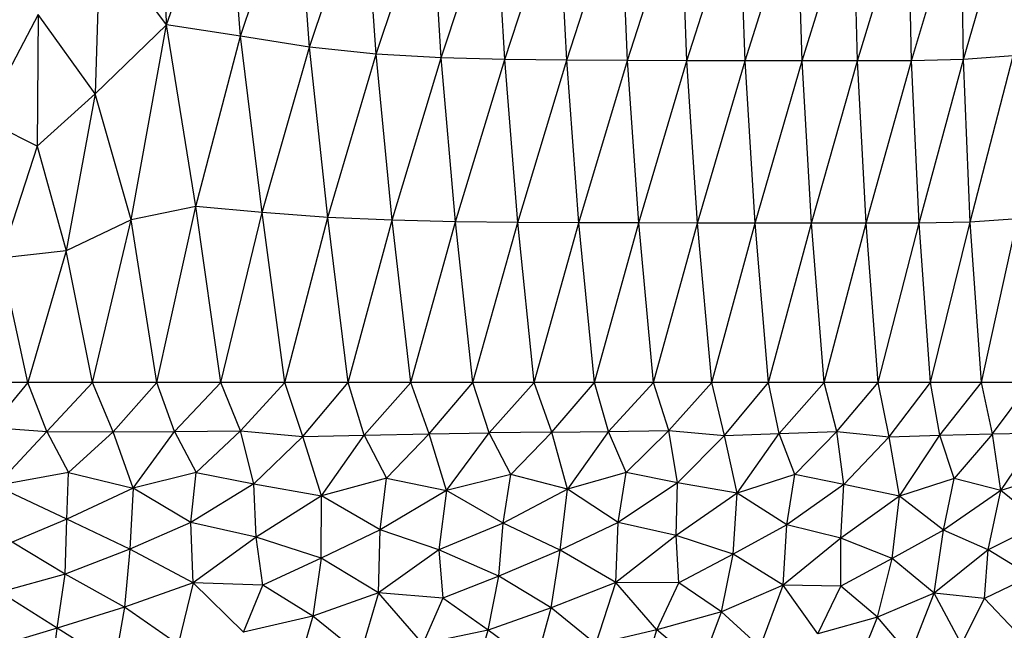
# Paper-space layout '_Izquierda' of a CAD drawing. Header units: millimetres. Extents: x -200 to 200, y -209 to 424.
# Tile 9 of 31: x -1 to 66, y -153 to -112. Entities that reach past the tile are written whole.
import ezdxf

# ---------------------------------------------------------------- set-up
doc = ezdxf.new("R2010")
doc.units = ezdxf.units.MM

psp = doc.layouts.new('_Izquierda')

# ---------------------------------------------------------------- linework, layer by layer
at = {"color": 7, "linetype": 'Continuous', "lineweight": 25}
for p, q in [((9.401, -111.907), (8.989, -98.668)), ((9.401, -111.907), (13.474, -100.176)), ((14.413, -112.671), (13.474, -100.176)), ((14.413, -112.671), (18.17, -101.443)), ((19.099, -113.412), (18.17, -101.443)), ((19.099, -113.412), (22.795, -102.295)), ((23.626, -113.882), (22.795, -102.295)), ((23.626, -113.882), (27.308, -102.765)), ((28.035, -114.128), (27.308, -102.765)), ((28.035, -114.128), (31.705, -102.985)), ((32.34, -114.241), (31.705, -102.985)), ((32.34, -114.241), (35.992, -103.079)), ((36.55, -114.293), (35.992, -103.079)), ((36.55, -114.293), (40.178, -103.12)), ((40.671, -114.319), (40.178, -103.12)), ((40.671, -114.319), (44.268, -103.14)), ((44.707, -114.333), (44.268, -103.14)), ((44.707, -114.333), (48.266, -103.151)), ((48.657, -114.341), (48.266, -103.151)), ((48.657, -114.341), (52.172, -103.158)), ((52.518, -114.346), (52.172, -103.158)), ((52.518, -114.346), (55.983, -103.159)), ((56.283, -114.345), (55.983, -103.159)), ((56.283, -114.345), (59.691, -103.143)), ((59.939, -114.328), (59.691, -103.143)), ((59.939, -114.328), (63.285, -103.085)), ((63.465, -114.255), (63.285, -103.085)), ((63.465, -114.255), (66.752, -102.911)), ((4.907, -105.801), (4.545, -116.584)), ((9.401, -111.907), (4.907, -105.801)), ((0.696, -111.19), (-3.041, -118.273)), ((0.696, -111.19), (0.626, -120.117)), ((4.545, -116.584), (0.696, -111.19)), ((9.401, -111.907), (4.545, -116.584)), ((7.008, -125.104), (9.401, -111.907)), ((14.413, -112.671), (9.401, -111.907)), ((11.39, -124.209), (9.401, -111.907)), ((11.39, -124.209), (14.413, -112.671)), ((19.099, -113.412), (14.413, -112.671)), ((15.881, -124.612), (14.413, -112.671)), ((15.881, -124.612), (19.099, -113.412)), ((23.626, -113.882), (19.099, -113.412)), ((20.332, -124.947), (19.099, -113.412)), ((20.332, -124.947), (23.626, -113.882)), ((28.035, -114.128), (23.626, -113.882)), ((24.71, -125.143), (23.626, -113.882)), ((24.71, -125.143), (28.035, -114.128)), ((32.34, -114.241), (28.035, -114.128)), ((29.008, -125.241), (28.035, -114.128)), ((66.83, -114), (63.465, -114.255)), ((63.911, -125.28), (66.83, -114)), ((29.008, -125.241), (32.34, -114.241)), ((33.228, -125.288), (32.34, -114.241)), ((36.55, -114.293), (32.34, -114.241)), ((33.228, -125.288), (36.55, -114.293)), ((37.371, -125.311), (36.55, -114.293)), ((40.671, -114.319), (36.55, -114.293)), ((37.371, -125.311), (40.671, -114.319)), ((41.438, -125.323), (40.671, -114.319)), ((44.707, -114.333), (40.671, -114.319)), ((41.438, -125.323), (44.707, -114.333)), ((45.425, -125.332), (44.707, -114.333)), ((48.657, -114.341), (44.707, -114.333)), ((45.425, -125.332), (48.657, -114.341)), ((49.329, -125.335), (48.657, -114.341)), ((52.518, -114.346), (48.657, -114.341)), ((49.329, -125.335), (52.518, -114.346)), ((56.283, -114.345), (52.518, -114.346)), ((53.144, -125.336), (52.518, -114.346)), ((53.144, -125.336), (56.283, -114.345)), ((59.939, -114.328), (56.283, -114.345)), ((56.86, -125.336), (56.283, -114.345)), ((56.86, -125.336), (59.939, -114.328)), ((63.465, -114.255), (59.939, -114.328)), ((60.461, -125.329), (59.939, -114.328)), ((60.461, -125.329), (63.465, -114.255)), ((63.911, -125.28), (63.465, -114.255)), ((4.545, -116.584), (0.626, -120.117)), ((4.545, -116.584), (2.598, -127.209)), ((7.008, -125.104), (4.545, -116.584)), ((0.626, -120.117), (-3.041, -118.273)), ((0.626, -120.117), (-1.839, -127.709)), ((0.626, -120.117), (2.598, -127.209)), ((11.39, -124.209), (7.008, -125.104)), ((8.739, -136.138), (11.39, -124.209)), ((15.881, -124.612), (11.39, -124.209)), ((13.09, -136.138), (11.39, -124.209)), ((13.09, -136.138), (15.881, -124.612)), ((20.332, -124.947), (15.881, -124.612)), ((17.417, -136.138), (15.881, -124.612)), ((7.008, -125.104), (2.598, -127.209)), ((4.371, -136.138), (7.008, -125.104)), ((8.739, -136.138), (7.008, -125.104)), ((17.417, -136.138), (20.332, -124.947)), ((24.71, -125.143), (20.332, -124.947)), ((21.713, -136.138), (20.332, -124.947)), ((21.713, -136.138), (24.71, -125.143)), ((29.008, -125.241), (24.71, -125.143)), ((25.969, -136.138), (24.71, -125.143)), ((25.969, -136.138), (29.008, -125.241)), ((33.228, -125.288), (29.008, -125.241)), ((30.177, -136.138), (29.008, -125.241)), ((30.177, -136.138), (33.228, -125.288)), ((37.371, -125.311), (33.228, -125.288)), ((34.331, -136.138), (33.228, -125.288)), ((34.331, -136.138), (37.371, -125.311)), ((41.438, -125.323), (37.371, -125.311)), ((38.421, -136.138), (37.371, -125.311)), ((38.421, -136.138), (41.438, -125.323)), ((42.442, -136.138), (41.438, -125.323)), ((45.425, -125.332), (41.438, -125.323)), ((42.442, -136.138), (45.425, -125.332)), ((46.385, -136.138), (45.425, -125.332)), ((49.329, -125.335), (45.425, -125.332)), ((46.385, -136.138), (49.329, -125.335)), ((50.243, -136.138), (49.329, -125.335)), ((53.144, -125.336), (49.329, -125.335)), ((50.243, -136.138), (53.144, -125.336)), ((54.009, -136.138), (53.144, -125.336)), ((56.86, -125.336), (53.144, -125.336)), ((54.009, -136.138), (56.86, -125.336)), ((60.461, -125.329), (56.86, -125.336)), ((57.677, -136.138), (56.86, -125.336)), ((57.677, -136.138), (60.461, -125.329)), ((63.911, -125.28), (60.461, -125.329)), ((61.239, -136.138), (60.461, -125.329)), ((61.239, -136.138), (63.911, -125.28)), ((67.136, -125.044), (63.911, -125.28)), ((64.69, -136.138), (63.911, -125.28)), ((64.69, -136.138), (67.136, -125.044)), ((2.598, -127.209), (-1.839, -127.709)), ((2.598, -127.209), (-0.004, -136.138)), ((4.371, -136.138), (2.598, -127.209)), ((-0.004, -136.138), (-1.839, -127.709)), ((102.385, -136.138), (-102.393, -136.138)), ((-0.004, -136.138), (-2.518, -139.172)), ((1.282, -139.452), (-0.004, -136.138)), ((1.282, -139.452), (4.371, -136.138)), ((5.771, -139.484), (4.371, -136.138)), ((5.771, -139.484), (8.739, -136.138)), ((9.939, -139.454), (8.739, -136.138)), ((9.939, -139.454), (13.09, -136.138)), ((14.414, -139.413), (13.09, -136.138)), ((14.414, -139.413), (17.417, -136.138)), ((18.641, -139.808), (17.417, -136.138)), ((18.641, -139.808), (21.713, -136.138)), ((22.805, -139.708), (21.713, -136.138)), ((22.805, -139.708), (25.969, -136.138)), ((27.217, -139.624), (25.969, -136.138)), ((27.217, -139.624), (30.177, -136.138)), ((31.294, -139.554), (30.177, -136.138)), ((31.294, -139.554), (34.331, -136.138)), ((35.539, -139.517), (34.331, -136.138)), ((35.539, -139.517), (38.421, -136.138)), ((39.386, -139.466), (38.421, -136.138)), ((39.386, -139.466), (42.442, -136.138)), ((43.474, -139.385), (42.442, -136.138)), ((43.474, -139.385), (46.385, -136.138)), ((47.258, -139.738), (46.385, -136.138)), ((47.258, -139.738), (50.243, -136.138)), ((50.966, -139.589), (50.243, -136.138)), ((50.966, -139.589), (54.009, -136.138)), ((54.865, -139.467), (54.009, -136.138)), ((54.865, -139.467), (57.677, -136.138)), ((58.42, -139.827), (57.677, -136.138)), ((58.42, -139.827), (61.239, -136.138)), ((61.866, -139.714), (61.239, -136.138)), ((61.866, -139.714), (64.69, -136.138)), ((65.426, -139.625), (64.69, -136.138)), ((65.426, -139.625), (68.022, -136.138)), ((-2.518, -139.172), (1.282, -139.452)), ((-2.162, -143.147), (1.282, -139.452)), ((1.282, -139.452), (5.771, -139.484)), ((1.282, -139.452), (2.752, -142.236)), ((2.752, -142.236), (5.771, -139.484)), ((5.771, -139.484), (9.939, -139.454)), ((7.126, -143.293), (5.771, -139.484)), ((7.126, -143.293), (9.939, -139.454)), ((9.939, -139.454), (14.414, -139.413)), ((9.939, -139.454), (11.414, -142.234)), ((11.414, -142.234), (14.414, -139.413)), ((14.414, -139.413), (18.641, -139.808)), ((15.324, -143.002), (14.414, -139.413)), ((27.217, -139.624), (31.294, -139.554)), ((28.396, -143.469), (31.294, -139.554)), ((35.539, -139.517), (31.294, -139.554)), ((32.746, -142.376), (31.294, -139.554)), ((32.746, -142.376), (35.539, -139.517)), ((35.539, -139.517), (39.386, -139.466)), ((36.596, -143.372), (35.539, -139.517)), ((39.386, -139.466), (36.596, -143.372)), ((39.386, -139.466), (43.474, -139.385)), ((40.582, -142.232), (39.386, -139.466)), ((43.474, -139.385), (40.582, -142.232)), ((44.071, -142.932), (43.474, -139.385)), ((43.474, -139.385), (47.258, -139.738)), ((47.258, -139.738), (50.966, -139.589)), ((48.102, -143.648), (50.966, -139.589)), ((50.966, -139.589), (54.865, -139.467)), ((52.026, -142.378), (50.966, -139.589)), ((54.865, -139.467), (52.026, -142.378)), ((55.357, -143.061), (54.865, -139.467)), ((54.865, -139.467), (58.42, -139.827)), ((65.426, -139.625), (68.634, -139.554)), ((66, -143.471), (68.634, -139.554)), ((15.324, -143.002), (18.641, -139.808)), ((18.641, -139.808), (22.805, -139.708)), ((19.903, -143.817), (18.641, -139.808)), ((19.903, -143.817), (22.805, -139.708)), ((22.805, -139.708), (27.217, -139.624)), ((22.805, -139.708), (24.321, -142.633)), ((24.321, -142.633), (27.217, -139.624)), ((28.396, -143.469), (27.217, -139.624)), ((47.258, -139.738), (44.071, -142.932)), ((48.102, -143.648), (47.258, -139.738)), ((58.42, -139.827), (55.357, -143.061)), ((58.42, -139.827), (61.866, -139.714)), ((59.117, -143.836), (58.42, -139.827)), ((59.117, -143.836), (61.866, -139.714)), ((61.866, -139.714), (65.426, -139.625)), ((62.836, -142.638), (61.866, -139.714)), ((65.426, -139.625), (62.836, -142.638)), ((66, -143.471), (65.426, -139.625)), ((2.752, -142.236), (-2.162, -143.147)), ((2.638, -145.397), (2.752, -142.236)), ((2.752, -142.236), (7.126, -143.293)), ((11.414, -142.234), (7.126, -143.293)), ((11.045, -145.627), (11.414, -142.234)), ((11.414, -142.234), (15.324, -143.002)), ((40.582, -142.232), (36.596, -143.372)), ((40.029, -145.62), (40.582, -142.232)), ((44.071, -142.932), (40.582, -142.232)), ((24.321, -142.633), (19.903, -143.817)), ((23.881, -146.129), (24.321, -142.633)), ((24.321, -142.633), (28.396, -143.469)), ((32.746, -142.376), (28.396, -143.469)), ((32.229, -145.671), (32.746, -142.376)), ((36.596, -143.372), (32.746, -142.376)), ((44.071, -142.932), (40.029, -145.62)), ((43.967, -146.504), (44.071, -142.932)), ((48.102, -143.648), (44.071, -142.932)), ((52.026, -142.378), (48.102, -143.648)), ((51.481, -145.777), (52.026, -142.378)), ((55.357, -143.061), (52.026, -142.378)), ((62.836, -142.638), (59.117, -143.836)), ((62.11, -146.139), (62.836, -142.638)), ((66, -143.471), (62.836, -142.638)), ((69.494, -142.376), (66, -143.471)), ((2.638, -145.397), (-2.162, -143.147)), ((7.126, -143.293), (2.638, -145.397)), ((7.126, -143.293), (6.896, -147.443)), ((11.045, -145.627), (7.126, -143.293)), ((15.324, -143.002), (11.045, -145.627)), ((15.324, -143.002), (19.903, -143.817)), ((15.474, -146.613), (15.324, -143.002)), ((28.396, -143.469), (23.881, -146.129)), ((28.396, -143.469), (27.88, -147.479)), ((32.229, -145.671), (28.396, -143.469)), ((36.596, -143.372), (32.229, -145.671)), ((36.111, -147.514), (36.596, -143.372)), ((40.029, -145.62), (36.596, -143.372)), ((55.357, -143.061), (51.481, -145.777)), ((55.152, -146.683), (55.357, -143.061)), ((59.117, -143.836), (55.357, -143.061)), ((66, -143.471), (62.11, -146.139)), ((65.131, -147.485), (66, -143.471)), ((68.737, -145.672), (66, -143.471)), ((19.903, -143.817), (15.474, -146.613)), ((19.879, -148.043), (19.903, -143.817)), ((23.881, -146.129), (19.903, -143.817)), ((48.102, -143.648), (43.967, -146.504)), ((47.836, -147.786), (48.102, -143.648)), ((51.481, -145.777), (48.102, -143.648)), ((59.117, -143.836), (55.152, -146.683)), ((58.633, -148.079), (59.117, -143.836)), ((62.11, -146.139), (59.117, -143.836)), ((2.638, -145.397), (-1.078, -146.966)), ((2.516, -149.136), (2.638, -145.397)), ((6.896, -147.443), (2.638, -145.397)), ((11.045, -145.627), (6.896, -147.443)), ((15.474, -146.613), (11.045, -145.627)), ((11.213, -149.72), (11.045, -145.627)), ((40.029, -145.62), (36.111, -147.514)), ((39.877, -149.687), (40.029, -145.62)), ((43.967, -146.504), (40.029, -145.62)), ((23.881, -146.129), (19.879, -148.043)), ((23.772, -150.398), (23.881, -146.129)), ((27.88, -147.479), (23.881, -146.129)), ((32.229, -145.671), (27.88, -147.479)), ((31.938, -149.263), (32.229, -145.671)), ((36.111, -147.514), (32.229, -145.671)), ((51.481, -145.777), (47.836, -147.786)), ((51.224, -149.884), (51.481, -145.777)), ((55.152, -146.683), (51.481, -145.777)), ((62.11, -146.139), (58.633, -148.079)), ((61.471, -150.417), (62.11, -146.139)), ((65.131, -147.485), (62.11, -146.139)), ((68.737, -145.672), (65.131, -147.485)), ((15.474, -146.613), (11.213, -149.72)), ((15.931, -149.874), (15.474, -146.613)), ((19.879, -148.043), (15.474, -146.613)), ((43.967, -146.504), (39.877, -149.687)), ((44.145, -149.711), (43.967, -146.504)), ((47.836, -147.786), (43.967, -146.504)), ((55.152, -146.683), (51.224, -149.884)), ((55.143, -149.955), (55.152, -146.683)), ((58.633, -148.079), (55.152, -146.683)), ((2.516, -149.136), (-1.078, -146.966)), ((6.896, -147.443), (2.516, -149.136)), ((6.896, -147.443), (6.539, -151.367)), ((11.213, -149.72), (6.896, -147.443)), ((27.88, -147.479), (23.772, -150.398)), ((27.88, -147.479), (28.144, -150.766)), ((31.938, -149.263), (27.88, -147.479)), ((36.111, -147.514), (31.938, -149.263)), ((35.484, -151.414), (36.111, -147.514)), ((39.877, -149.687), (36.111, -147.514)), ((65.131, -147.485), (61.471, -150.417)), ((64.889, -150.776), (65.131, -147.485)), ((68.049, -149.267), (65.131, -147.485)), ((19.879, -148.043), (15.931, -149.874)), ((19.879, -148.043), (19.325, -151.989)), ((23.772, -150.398), (19.879, -148.043)), ((47.836, -147.786), (44.145, -149.711)), ((47.049, -151.677), (47.836, -147.786)), ((51.224, -149.884), (47.836, -147.786)), ((58.633, -148.079), (55.143, -149.955)), ((57.635, -152.044), (58.633, -148.079)), ((61.471, -150.417), (58.633, -148.079)), ((2.516, -149.136), (-1.885, -150.36)), ((1.973, -152.803), (2.516, -149.136)), ((6.539, -151.367), (2.516, -149.136)), ((31.938, -149.263), (28.144, -150.766)), ((31.225, -152.933), (31.938, -149.263)), ((35.484, -151.414), (31.938, -149.263)), ((68.049, -149.267), (64.889, -150.776)), ((11.213, -149.72), (6.539, -151.367)), ((11.213, -149.72), (10.179, -153.901)), ((15.931, -149.874), (11.213, -149.72)), ((14.625, -153.055), (11.213, -149.72)), ((14.625, -153.055), (15.931, -149.874)), ((19.325, -151.989), (15.931, -149.874)), ((39.877, -149.687), (35.484, -151.414)), ((38.52, -153.879), (39.877, -149.687)), ((42.67, -152.906), (39.877, -149.687)), ((44.145, -149.711), (39.877, -149.687)), ((42.67, -152.906), (44.145, -149.711)), ((47.049, -151.677), (44.145, -149.711)), ((51.224, -149.884), (47.049, -151.677)), ((49.675, -154.086), (51.224, -149.884)), ((53.577, -153.168), (51.224, -149.884)), ((55.143, -149.955), (51.224, -149.884)), ((53.577, -153.168), (55.143, -149.955)), ((57.635, -152.044), (55.143, -149.955)), ((1.973, -152.803), (-1.885, -150.36)), ((23.772, -150.398), (19.325, -151.989)), ((23.772, -150.398), (22.535, -154.569)), ((28.144, -150.766), (23.772, -150.398)), ((26.776, -153.848), (23.772, -150.398)), ((28.144, -150.766), (26.776, -153.848)), ((31.225, -152.933), (28.144, -150.766)), ((61.471, -150.417), (57.635, -152.044)), ((59.823, -154.606), (61.471, -150.417)), ((63.33, -153.866), (61.471, -150.417)), ((64.889, -150.776), (61.471, -150.417)), ((63.33, -153.866), (64.889, -150.776)), ((66.948, -152.94), (64.889, -150.776)), ((6.539, -151.367), (1.973, -152.803)), ((6.539, -151.367), (5.87, -155.234)), ((10.179, -153.901), (6.539, -151.367)), ((35.484, -151.414), (31.225, -152.933)), ((34.421, -155.274), (35.484, -151.414)), ((38.52, -153.879), (35.484, -151.414)), ((19.325, -151.989), (14.625, -153.055)), ((19.325, -151.989), (18.238, -155.701)), ((22.535, -154.569), (19.325, -151.989)), ((47.049, -151.677), (42.67, -152.906)), ((45.654, -155.411), (47.049, -151.677)), ((49.675, -154.086), (47.049, -151.677)), ((57.635, -152.044), (53.577, -153.168)), ((56.12, -155.778), (57.635, -152.044)), ((59.823, -154.606), (57.635, -152.044)), ((1.973, -152.803), (-2.301, -154.07)), ((1.535, -156.533), (1.973, -152.803)), ((5.87, -155.234), (1.973, -152.803)), ((31.225, -152.933), (26.776, -153.848)), ((30.132, -156.472), (31.225, -152.933)), ((34.421, -155.274), (31.225, -152.933)), ((42.67, -152.906), (38.52, -153.879)), ((41.527, -156.603), (42.67, -152.906)), ((45.654, -155.411), (42.67, -152.906))]:
    psp.add_line(p, q, dxfattribs=at)

doc.saveas('drawing.dxf')
